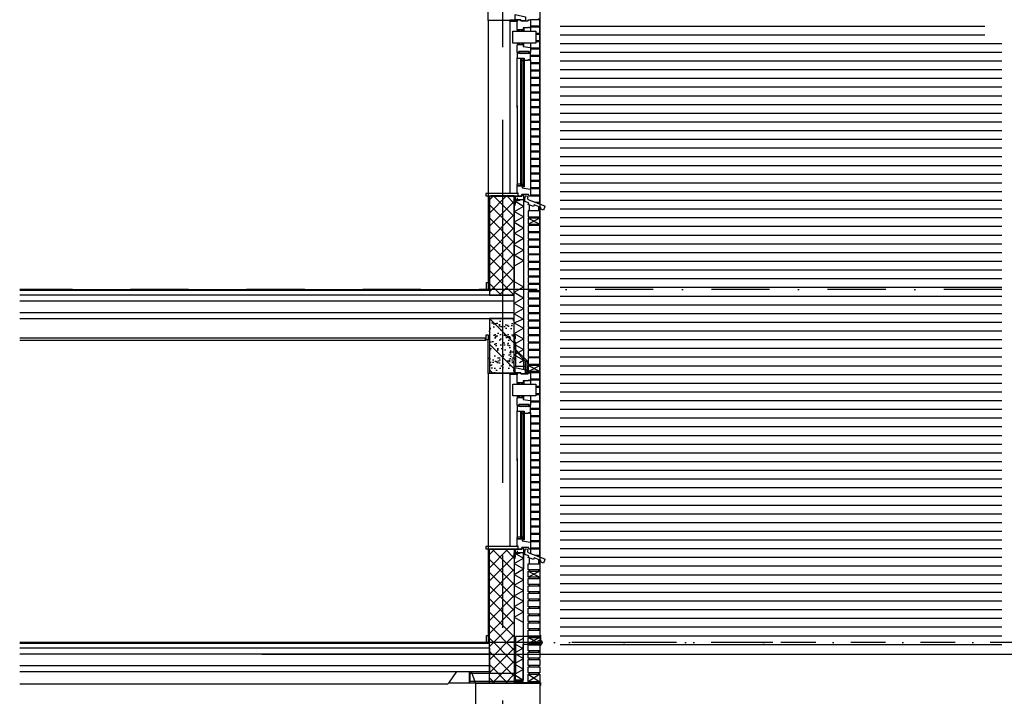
# Model space of a CAD drawing. Extents: x 0 to 140000, y 0 to 84100.
# Tile 31 of 48: x 88059 to 96534, y 4497 to 10323. Entities that reach past the tile are written whole.
import ezdxf

# ---------------------------------------------------------------- set-up
doc = ezdxf.new("R2010")
doc.units = 0
doc.header["$LTSCALE"] = 100
doc.header["$MEASUREMENT"] = 0
for name, pattern in [('B0201', [50, 31.25, -6.25, 6.25, -6.25]), ('B0701', [9.375, 6.25, -3.125]), ('B0702', [4.6875, 3.125, -1.5625]), ('DASHDOT', [1, 0.5, -0.25, 0, -0.25]), ('DASHDOTX2', [2, 1, -0.5, 0, -0.5]), ('TEGELS', [4, 2, -2])]:
    doc.linetypes.add(name, pattern=pattern)
doc.layers.get('0').update_dxf_attribs({"linetype": 'CONTINUOUS'})
for name, color, linetype in [('AA$8A---_HULPLIJNEN', 1, 'CONTINUOUS'), ('AA21K---_ISOLATIE', 1, 'CONTINUOUS'), ('AA28----_KONSTRUKTIE', 1, 'CONTINUOUS'), ('AI31----_BUITENKOZ', 7, 'CONTINUOUS'), ('AL$1A---_ARCEER', 7, 'CONTINUOUS'), ('AL$7A---_STRAMIEN', 1, 'B0201'), ('AL$8A---_HULPLIJNEN', 1, 'CONTINUOUS'), ('AL11----_GRONDWERK', 4, 'CONTINUOUS'), ('AL16----_FUNDERING', 2, 'CONTINUOUS'), ('AL21----_BUITENWAND', 2, 'CONTINUOUS'), ('AL21K---_ISOLATIE', 1, 'CONTINUOUS'), ('AL22FF1-_KALKZANDST', 2, 'CONTINUOUS'), ('AL23----_ARCEER', 3, 'CONTINUOUS'), ('AL23----_VLOEREN', 7, 'CONTINUOUS'), ('AL28----_KONSTRUKTIE', 3, 'CONTINUOUS'), ('AL28MH--_METAAL', 3, 'CONTINUOUS'), ('AL31----_BUITENKOZIJ', 7, 'CONTINUOUS'), ('AL41----_BUITENWANDA', 2, 'CONTINUOUS'), ('AL41P---_PLEISTERWRK', 7, 'CONTINUOUS'), ('AL43----_VLOERAFW', 1, 'CONTINUOUS'), ('AL45----_PLAFONDAFW', 7, 'CONTINUOUS'), ('AL48----_OVERIGEAFW', 7, 'CONTINUOUS'), ('AT$1A---_TEKST', 2, 'CONTINUOUS'), ('DICHTING', 3, 'B0702'), ('GOLFPLAAT', 42, 'CONTINUOUS'), ('LIJM', 1, 'CONTINUOUS')]:
    doc.layers.add(name, color=color, linetype=linetype)
pattern_1 = [(45, (20352.24, -866.26), (-56.56854, 56.56854), []), (135, (20352.24, -866.26), (-56.56854, -56.56854), [])]

# ---------------------------------------------------------------- blocks, each defined once
blk = doc.blocks.new('ARC890')
at = {"color": 0}
for q in [(-52, -45), (52, -45)]:
    blk.add_line((0, 45), q, dxfattribs=at)
blk = doc.blocks.new('AD28HGHC')
at = {"color": 0, "linetype": 'BYBLOCK'}
blk.add_lwpolyline([(-14, -14), (36, -14), (36, -12.5, 0.414214), (32.5, -9), (-2, -9, -0.414214), (-9, -2), (-9, 32.5, 0.414214), (-12.5, 36), (-14, 36)], format="xyb", close=True, dxfattribs=at)
blk = doc.blocks.new('AH310055')
at = {"layer": 'AL41----_BUITENWANDA'}
for p, q in [((147.7, 96.5), (12.6, 45.1)), ((156.8, 116.9), (154.9, 122.3)), ((170, 131.4), (158.1, 126.9)), ((183.5, 108.4), (176.7, 126.7)), ((183.5, 83.1), (183.5, 108.4)), ((9.7, 38.7), (22.1, 5.9)), ((22.1, 5.9), (45.5, 14.8)), ((45.5, 30.8), (101.6, 52.1)), ((45.5, 14.8), (45.5, 30.8)), ((101.6, 52.1), (106.9, 38)), ((106.9, 38), (153, 55.5)), ((147.7, 69.5), (183.5, 83.1)), ((153, 55.5), (147.7, 69.5))]:
    blk.add_line(p, q, dxfattribs=at)
for centre, radius, start, end in [((142.7, 110.9), 15.3, 289.01609, 23.18181), ((159.9, 122.3), 5, 110.73763, 179.83149), ((171.7, 126.7), 5, 359.83149, 110.73763), ((14.4, 40.4), 5, 110.73763, 200.73763)]:
    blk.add_arc(centre, radius, start, end, dxfattribs=at)
blk = doc.blocks.new('281LGPH')
at = {"layer": 'AL28MH--_METAAL'}
blk.add_lwpolyline([(100, 0), (100, 4, 0.414214), (94, 10), (22, 10, -0.414214), (10, 22), (10, 94, 0.414214), (4, 100), (0, 100), (0, 0)], format="xyb", close=True, dxfattribs=at)

msp = doc.modelspace()

# ---------------------------------------------------------------- hatches: boundary and pattern name
at = {"layer": 'AA$8A---_HULPLIJNEN'}
h = msp.add_hatch(dxfattribs=at)
h.set_pattern_fill('PREFAB2', color=256, scale=200, style=0)
h.set_pattern_definition(pattern_1)
h.paths.add_polyline_path([(92102, 7950.4), (92316, 7950.4), (92316, 8803.5), (92102, 8803.5)])
h = msp.add_hatch(dxfattribs=at)
h.set_pattern_fill('PREFAB2', color=256, scale=200, style=0)
h.set_pattern_definition(pattern_1)
h.paths.add_polyline_path([(92316, 4610.4), (92102, 4610.4), (92102, 5763.5), (92316, 5763.5), (92316, 5390.4)])
at = {"layer": 'AA28----_KONSTRUKTIE'}
h = msp.add_hatch(dxfattribs=at)
h.set_pattern_fill('PREFAB3', color=256, scale=250, style=0)
h.set_pattern_definition([(180, (93976.57, 3729.37), (-147.5, 107.5), [0, -60, 0, -80, 0, -140]), (170, (93874.07, 3844.37), (-82.722, 207.517), [0, -155, 0, -35, 0, -132.5]), (160, (93959.07, 3819.37), (-52.685, 242.653), [0, -107.5, 0, -72.5, 0, -157.5]), (150, (93861.57, 3794.37), (-5.933, 199.724), [0, -140, 0, -177.5, 0, -127.5]), (140, (93904.07, 3769.37), (-70.021, 212.14), [0, -102.5, 0, -82.5, 0, -142.5]), (130, (93799.07, 3744.37), (38.521, 156.3366), [0, -30, 0, -197.5, 0, -117.5]), (120, (93846.57, 3719.37), (37.559, 269.9455), [0, -37.5, 0, -117.5, 0, -135]), (110, (93906.57, 3694.37), (70.4424, 142.6985), [0, -70, 0, -80, 0, -182.5]), (100, (93889.07, 3669.37), (85.4692, 177.5388), [0, -90, 0, -107.5]), (90, (93781.57, 3644.37), (167.5, 115), [0, -137.5, 0, -77.5, 0, -182.5]), (80, (93991.57, 3669.37), (151.4735, 67.218), [0, -70, 0, -145, 0, -165]), (70, (93966.57, 3694.37), (156.8111, 123.8356), [0, -120, 0, -95, 0, -132.5]), (60, (93941.57, 3719.37), (222.984, 76.2195), [0, -165, 0, -52.5, 0, -190]), (50, (93916.57, 3744.37), (165.1634, -1.5208), [0, -95, 0, -35, 0, -195]), (40, (93891.57, 3769.37), (259.7095, -33.369), [0, -27.5, 0, -145, 0, -120]), (30, (93866.57, 3794.37), (200.9984, -83.1394), [0, -70, 0, -82.5, 0, -160]), (20, (93841.57, 3819.37), (247.377, -138.76), [0, -147.5, 0, -60, 0, -102.5]), (10, (93816.57, 3844.37), (121.1977, -125.8664), [0, -95, 0, -55, 0, -192.5]), (135, (94016.57, 3619.37), (110.8743, 110.8743), [])])
h.paths.add_polyline_path([(92316, 7283.8), (92102, 7283.8), (92102, 7750.4), (92316, 7750.4)])

# ---------------------------------------------------------------- linework, layer by layer
at = {"color": 1, "linetype": 'CONTINUOUS'}
for p, q in [((92396, 8715.4), (92316, 8762.8)), ((92396, 8715.4), (92316, 8669.2)), ((92396, 8625), (92316, 8672.3)), ((92396, 8625), (92316, 8578.8)), ((92396, 8528.3), (92316, 8575.7)), ((92396, 8528.3), (92316, 8482.1)), ((92396, 8437.9), (92316, 8485.2)), ((92396, 8437.9), (92316, 8391.7)), ((92396, 8338.1), (92316, 8385.4)), ((92396, 8338.1), (92316, 8291.9)), ((92396, 8247.7), (92316, 8295)), ((92396, 8247.7), (92316, 8201.5))]:
    msp.add_line(p, q, dxfattribs=at)
at = {"color": 0}
for points in [[(92400.7, 8897.8, 0.414214), (92400.2, 8897.3, 0.414214), (92400.7, 8896.8), (92401.2, 8896.8), (92401.2, 8889.8), (92390, 8889.8), (92390, 8892.8), (92391.5, 8892.8), (92391.5, 8893.8), (92374, 8893.8), (92374, 8891.8), (92385.5, 8891.8), (92385.5, 8890.3), (92386.5, 8890.3), (92386.5, 8891.8), (92388.5, 8891.8), (92388.5, 8886.3), (92386, 8886.3), (92386, 8885.3), (92390, 8885.3), (92390, 8888.3), (92401.2, 8888.3), (92402, 8885.3), (92403, 8885.3), (92403, 8910.5, 0.339454), (92402.3, 8911.5), (92401.2, 8911.8), (92401.2, 8897.8)], [(92400.7, 5857.8, 0.414214), (92400.2, 5857.3, 0.414214), (92400.7, 5856.8), (92401.2, 5856.8), (92401.2, 5849.8), (92390, 5849.8), (92390, 5852.8), (92391.5, 5852.8), (92391.5, 5853.8), (92374, 5853.8), (92374, 5851.8), (92385.5, 5851.8), (92385.5, 5850.3), (92386.5, 5850.3), (92386.5, 5851.8), (92388.5, 5851.8), (92388.5, 5846.3), (92386, 5846.3), (92386, 5845.3), (92390, 5845.3), (92390, 5848.3), (92401.2, 5848.3), (92402, 5845.3), (92403, 5845.3), (92403, 5870.5, 0.339454), (92402.3, 5871.5), (92401.2, 5871.8), (92401.2, 5857.8)]]:
    msp.add_lwpolyline(points, format="xyb", close=True, dxfattribs=at)
at = {"layer": 'AI31----_BUITENKOZ', "linetype": 'CONTINUOUS'}
for points in [[(92345, 10108.4), (92365, 10108.4), (92365, 10116.4), (92345, 10116.4)], [(92345, 7068.8), (92365, 7068.8), (92365, 7076.8), (92345, 7076.8)]]:
    msp.add_lwpolyline(points, close=True, dxfattribs=at)
for centre, radius, start, end in [((92338.5, 10116.7), 6.5, 357.79577, 62.20423), ((92352.5, 10119.4), 3.75, 126.8699, 233.1301), ((92357.6, 10119.4), 3.75, 306.8699, 53.1301), ((92338.5, 7077), 6.5, 357.79577, 62.20423), ((92352.5, 7079.8), 3.75, 126.8699, 233.1301), ((92357.6, 7079.8), 3.75, 306.8699, 53.1301)]:
    msp.add_arc(centre, radius, start, end, dxfattribs=at)
at = {"layer": 'AL$1A---_ARCEER'}
for p, q in [((92406, 7379.8), (92414, 7379.8)), ((92406, 7372.8), (92414, 7372.8)), ((92406, 7365.8), (92414, 7365.8)), ((92406, 7358.8), (92414, 7358.8)), ((92406, 7351.8), (92414, 7351.8)), ((92406, 7344.8), (92414, 7344.8))]:
    msp.add_line(p, q, dxfattribs=at)
at = {"layer": 'AL$7A---_STRAMIEN'}
msp.add_line((92216, 14460.4), (92216, 3316.2), dxfattribs=at)
at = {"layer": 'AL$7A---_STRAMIEN', "color": 1, "linetype": 'DASHDOT', "ltscale": 10}
for p, q in [((113515.3, 8000.4), (88059.4, 8000.4)), ((94541.2, 4960.4), (88059.4, 4960.4))]:
    msp.add_line(p, q, dxfattribs=at)
at = {"layer": 'AL$7A---_STRAMIEN', "color": 1, "linetype": 'DASHDOTX2', "ltscale": 3}
msp.add_line((113515.3, 4960.4), (90124.2, 4960.4), dxfattribs=at)
at = {"layer": 'AL$8A---_HULPLIJNEN'}
for p, q in [((92092, 10317.1), (92092, 10605.4)), ((92092, 8807.8), (92092, 8005.2)), ((92092, 7277.1), (92092, 7565.4)), ((92092, 5767.8), (92092, 4960.4)), ((92536, 4960.4), (88059.4, 4960.4)), ((91983.1, 4610.4), (91948.7, 4710.4)), ((92100.8, 4710.4), (92100.8, 4610.4)), ((91751.2, 4610.4), (91743.1, 4600.4)), ((92116, 4610.4), (91983.1, 4610.4)), ((92396, 4637.1), (92316, 4637.1))]:
    msp.add_line(p, q, dxfattribs=at)
at = {"layer": 'AL$8A---_HULPLIJNEN', "linetype": 'TEGELS'}
msp.add_line((91818.3, 4710.4), (91751.2, 4610.4), dxfattribs=at)
at = {"layer": 'AL$8A---_HULPLIJNEN'}
msp.add_circle((92536, 4960.4), 19.4, dxfattribs=at)
at = {"layer": 'AL11----_GRONDWERK'}
msp.add_line((90144, 4860.4), (119000, 4860.4), dxfattribs=at)
at = {"layer": 'AL16----_FUNDERING'}
msp.add_lwpolyline([(92536, 4010.4), (91986, 4010.4), (91986, 4610.4), (92316, 4610.4), (92316, 4610.4), (92536, 4610.4)], close=True, dxfattribs=at)
at = {"layer": 'AL21----_BUITENWAND'}
for p, q in [((92536, 14460.4), (92536, 4860.4)), ((92316, 8807.8), (92116, 8807.8))]:
    msp.add_line(p, q, dxfattribs=at)
at = {"layer": 'AL21----_BUITENWAND', "color": 1}
for p, q in [((92526, 10334.8), (92526, 10323.4)), ((92526, 8941.8), (92526, 8930.4)), ((92526, 8815.1), (92526, 8803.8)), ((92526, 8751.8), (92526, 8740.4)), ((92446, 8722.7), (92446, 8677.1)), ((92446, 8722.7), (92446, 8677.1)), ((92526, 8707.9), (92526, 8677.1)), ((92526, 8688.4), (92526, 8677.1)), ((92446, 8625.1), (92446, 8613.8)), ((92446, 8561.8), (92446, 8550.4)), ((92526, 8625.1), (92526, 8613.8)), ((92526, 8561.8), (92526, 8550.4)), ((92446, 8498.4), (92446, 8487.1)), ((92526, 8498.4), (92526, 8487.1)), ((92446, 8435.1), (92446, 8423.8)), ((92526, 8435.1), (92526, 8423.8)), ((92446, 8371.8), (92446, 8360.4)), ((92446, 8308.4), (92446, 8297.1)), ((92526, 8371.8), (92526, 8360.4)), ((92526, 8308.4), (92526, 8297.1)), ((92446, 8245.1), (92446, 8233.8)), ((92526, 8245.1), (92526, 8233.8)), ((92446, 8181.8), (92446, 8170.4)), ((92526, 8181.8), (92526, 8170.4)), ((92446, 8118.4), (92446, 8107.1)), ((92446, 8055.1), (92446, 8043.8)), ((92526, 8118.4), (92526, 8107.1)), ((92526, 8055.1), (92526, 8043.8)), ((92446, 7991.8), (92446, 7980.4)), ((92526, 7991.8), (92526, 7980.4)), ((92446, 7928.4), (92446, 7917.1)), ((92446, 7928.4), (92446, 7917.1)), ((92526, 7928.4), (92526, 7917.1)), ((92526, 7928.4), (92526, 7917.1)), ((92446, 7865.1), (92446, 7853.8)), ((92446, 7801.8), (92446, 7790.4)), ((92526, 7865.1), (92526, 7853.8)), ((92526, 7801.8), (92526, 7790.4)), ((92446, 7738.4), (92446, 7727.1)), ((92526, 7738.4), (92526, 7727.1)), ((92446, 7674.8), (92446, 7663.4)), ((92526, 7674.8), (92526, 7663.4)), ((92446, 7611.4), (92446, 7600.1)), ((92446, 7548.1), (92446, 7536.8)), ((92526, 7611.4), (92526, 7600.1)), ((92526, 7548.1), (92526, 7536.8)), ((92446, 7484.8), (92446, 7473.4)), ((92526, 7484.8), (92526, 7473.4)), ((92446, 7421.4), (92446, 7410.1)), ((92526, 7421.4), (92526, 7410.1)), ((92436, 7294.8), (92536, 7346.8)), ((92536, 7294.8), (92436, 7346.8)), ((92446, 7358.1), (92446, 7346.8)), ((92526, 7358.1), (92526, 7346.8)), ((92526, 7294.8), (92526, 7283.4)), ((92446, 5684.8), (92446, 5637.1)), ((92526, 5672.7), (92526, 5637.1)), ((92446, 5585.1), (92446, 5573.8)), ((92446, 5521.8), (92446, 5510.4)), ((92526, 5585.1), (92526, 5573.8)), ((92526, 5521.8), (92526, 5510.4)), ((92446, 5458.4), (92446, 5447.1)), ((92526, 5458.4), (92526, 5447.1)), ((92446, 5395.1), (92446, 5383.8)), ((92526, 5395.1), (92526, 5383.8)), ((92446, 5331.8), (92446, 5320.4)), ((92446, 5268.4), (92446, 5257.1)), ((92526, 5331.8), (92526, 5320.4)), ((92526, 5268.4), (92526, 5257.1)), ((92446, 5205.1), (92446, 5193.8)), ((92526, 5205.1), (92526, 5193.8)), ((92446, 5141.8), (92446, 5130.4)), ((92446, 5141.8), (92446, 5130.4)), ((92526, 5141.8), (92526, 5130.4)), ((92526, 5141.8), (92526, 5130.4)), ((92446, 5078.4), (92446, 5067.1)), ((92446, 5015.1), (92446, 5003.8)), ((92526, 5078.4), (92526, 5067.1)), ((92526, 5015.1), (92526, 5003.8)), ((92446, 4951.8), (92446, 4940.4)), ((92446, 4951.8), (92446, 4940.4)), ((92446, 4951.8), (92446, 4940.4)), ((92526, 4951.8), (92526, 4940.4)), ((92526, 4951.8), (92526, 4940.4)), ((92526, 4951.8), (92526, 4940.4)), ((92446, 4888.4), (92446, 4877.1)), ((92526, 4888.4), (92526, 4877.1)), ((92446, 4825.1), (92446, 4813.8)), ((92446, 4761.8), (92446, 4750.4)), ((92526, 4825.1), (92526, 4813.8)), ((92526, 4761.8), (92526, 4750.4)), ((92446, 4698.4), (92446, 4687.1)), ((92526, 4698.4), (92526, 4687.1)), ((92446, 4621.7), (92446, 4610.4)), ((92526, 4621.7), (92526, 4610.4))]:
    msp.add_line(p, q, dxfattribs=at)
at = {"layer": 'AL21----_BUITENWAND', "color": 42}
for p, q in [((92526, 10271.4), (92526, 10260.1)), ((92526, 10208.1), (92526, 10196.8)), ((92526, 10144.8), (92526, 10133.4)), ((92526, 10081.4), (92526, 10070.1)), ((92526, 10018.4), (92526, 10007.1)), ((92526, 10018.1), (92526, 10006.8)), ((92526, 9955.1), (92526, 9943.8)), ((92526, 9891.8), (92526, 9880.4)), ((92526, 9828.4), (92526, 9817.1)), ((92526, 9765.1), (92526, 9753.8)), ((92526, 9701.8), (92526, 9690.4)), ((92526, 9638.4), (92526, 9627.1)), ((92526, 9575.1), (92526, 9563.8)), ((92526, 9511.8), (92526, 9500.4)), ((92526, 9448.4), (92526, 9437.1)), ((92526, 9385.1), (92526, 9373.8)), ((92526, 9321.8), (92526, 9310.4)), ((92526, 9258.4), (92526, 9247.1)), ((92526, 9195.1), (92526, 9183.8)), ((92526, 9131.8), (92526, 9120.4)), ((92526, 9068.4), (92526, 9057.1)), ((92526, 9005.1), (92526, 8993.8)), ((92526, 8941.8), (92526, 8930.4)), ((92526, 8878.4), (92526, 8867.1)), ((92526, 8815.1), (92526, 8803.8)), ((92526, 8751.8), (92526, 8740.4)), ((92526, 7231.4), (92526, 7220.1)), ((92526, 7168.1), (92526, 7156.8)), ((92526, 7104.8), (92526, 7093.4)), ((92526, 7041.4), (92526, 7030.1)), ((92526, 6978.4), (92526, 6967.1)), ((92526, 6978.1), (92526, 6966.8)), ((92526, 6915.1), (92526, 6903.8)), ((92526, 6851.8), (92526, 6840.4)), ((92526, 6788.4), (92526, 6777.1)), ((92526, 6725.1), (92526, 6713.8)), ((92526, 6661.8), (92526, 6650.4)), ((92526, 6598.4), (92526, 6587.1)), ((92526, 6535.1), (92526, 6523.8)), ((92526, 6471.8), (92526, 6460.4)), ((92526, 6408.4), (92526, 6397.1)), ((92526, 6345.1), (92526, 6333.8)), ((92526, 6281.8), (92526, 6270.4)), ((92526, 6218.4), (92526, 6207.1)), ((92526, 6155.1), (92526, 6143.8)), ((92526, 6091.8), (92526, 6080.4)), ((92526, 5965.1), (92526, 5953.8)), ((92526, 5901.8), (92526, 5890.4)), ((92526, 5838.4), (92526, 5827.1)), ((92526, 5775.1), (92526, 5763.8)), ((92526, 5711.8), (92526, 5700.4))]:
    msp.add_line(p, q, dxfattribs=at)
at = {"layer": 'AL21----_BUITENWAND', "color": 1, "linetype": 'CONTINUOUS'}
for p, q in [((92536, 8613.8), (92436, 8561.8)), ((92436, 8613.8), (92536, 8561.8)), ((92436, 5573.8), (92536, 5521.8)), ((92536, 5573.8), (92436, 5521.8)), ((92436, 5003.8), (92536, 4951.8)), ((92536, 5003.8), (92436, 4951.8)), ((92536, 5022.1), (92542.4, 5022.1)), ((92536, 5022.1), (92536, 4932.5)), ((92542.4, 5022.1), (92542.4, 4932.5)), ((92542.4, 4932.5), (92536, 4932.5)), ((91933.9, 4707.3), (91927.6, 4707.3)), ((91927.6, 4707.3), (91927.6, 4612.7)), ((91933.9, 4707.3), (91933.9, 4612.7)), ((92436, 4687.1), (92536, 4621.7)), ((92536, 4687.1), (92436, 4621.7)), ((91933.9, 4612.7), (91927.6, 4612.7))]:
    msp.add_line(p, q, dxfattribs=at)
at = {"layer": 'AL21----_BUITENWAND', "color": 1, "linetype": 'B0701'}
for p, q in [((92536, 5011.5), (92328.3, 5011.5)), ((92328.3, 5011.5), (92328.3, 4691.8)), ((92536, 4943.5), (92390.3, 4943.5)), ((92390.3, 4943.5), (92390.3, 4623.7)), ((92328.3, 4691.8), (91927.6, 4691.8)), ((92390.3, 4623.7), (91927.6, 4623.7))]:
    msp.add_line(p, q, dxfattribs=at)
at = {"layer": 'AL21----_BUITENWAND', "color": 42}
for points in [[(92456, 10271.4), (92536, 10271.4), (92536, 10323.4), (92456, 10323.4)], [(92503.5, 10208.1), (92536, 10208.1), (92536, 10260.1), (92456, 10260.1)], [(92503.5, 10144.8), (92536, 10144.8), (92536, 10196.8), (92503.5, 10196.8)], [(92456, 10081.4), (92536, 10081.4), (92536, 10133.4), (92503.5, 10133.4)], [(92456, 10018.1), (92536, 10018.1), (92536, 10070.1), (92456, 10070.1)], [(92456, 9955.1), (92536, 9955.1), (92536, 10007.1), (92456, 10007.1)], [(92456, 9891.8), (92536, 9891.8), (92536, 9943.8), (92456, 9943.8)], [(92456, 9828.4), (92536, 9828.4), (92536, 9880.4), (92456, 9880.4)], [(92456, 9765.1), (92536, 9765.1), (92536, 9817.1), (92456, 9817.1)], [(92456, 9701.8), (92536, 9701.8), (92536, 9753.8), (92456, 9753.8)], [(92456, 9638.4), (92536, 9638.4), (92536, 9690.4), (92456, 9690.4)], [(92456, 9575.1), (92536, 9575.1), (92536, 9627.1), (92456, 9627.1)], [(92456, 9511.8), (92536, 9511.8), (92536, 9563.8), (92456, 9563.8)], [(92456, 9448.4), (92536, 9448.4), (92536, 9500.4), (92456, 9500.4)], [(92456, 9385.1), (92536, 9385.1), (92536, 9437.1), (92456, 9437.1)], [(92456, 9321.8), (92536, 9321.8), (92536, 9373.8), (92456, 9373.8)], [(92456, 9258.4), (92536, 9258.4), (92536, 9310.4), (92456, 9310.4)], [(92456, 9195.1), (92536, 9195.1), (92536, 9247.1), (92456, 9247.1)], [(92456, 9131.8), (92536, 9131.8), (92536, 9183.8), (92456, 9183.8)], [(92456, 9068.4), (92536, 9068.4), (92536, 9120.4), (92456, 9120.4)], [(92456, 9005.1), (92536, 9005.1), (92536, 9057.1), (92456, 9057.1)], [(92456, 8941.8), (92536, 8941.8), (92536, 8993.8), (92456, 8993.8)], [(92456, 8878.4), (92536, 8878.4), (92536, 8930.4), (92456, 8930.4)], [(92456, 8815.1), (92536, 8815.1), (92536, 8867.1), (92456, 8867.1)], [(92496.7, 8751.8), (92536, 8751.8), (92536, 8803.8), (92456, 8803.8)], [(92456, 7231.4), (92536, 7231.4), (92536, 7283.4), (92456, 7283.4)], [(92503.5, 7168.1), (92536, 7168.1), (92536, 7220.1), (92456, 7220.1)], [(92503.5, 7104.8), (92536, 7104.8), (92536, 7156.8), (92503.5, 7156.8)], [(92456, 7041.4), (92536, 7041.4), (92536, 7093.4), (92503.5, 7093.4)], [(92456, 6978.1), (92536, 6978.1), (92536, 7030.1), (92456, 7030.1)], [(92456, 6915.1), (92536, 6915.1), (92536, 6967.1), (92456, 6967.1)], [(92456, 6851.8), (92536, 6851.8), (92536, 6903.8), (92456, 6903.8)], [(92456, 6788.4), (92536, 6788.4), (92536, 6840.4), (92456, 6840.4)], [(92456, 6725.1), (92536, 6725.1), (92536, 6777.1), (92456, 6777.1)], [(92456, 6661.8), (92536, 6661.8), (92536, 6713.8), (92456, 6713.8)], [(92456, 6598.4), (92536, 6598.4), (92536, 6650.4), (92456, 6650.4)], [(92456, 6535.1), (92536, 6535.1), (92536, 6587.1), (92456, 6587.1)], [(92456, 6471.8), (92536, 6471.8), (92536, 6523.8), (92456, 6523.8)], [(92456, 6408.4), (92536, 6408.4), (92536, 6460.4), (92456, 6460.4)], [(92456, 6345.1), (92536, 6345.1), (92536, 6397.1), (92456, 6397.1)], [(92456, 6281.8), (92536, 6281.8), (92536, 6333.8), (92456, 6333.8)], [(92456, 6218.4), (92536, 6218.4), (92536, 6270.4), (92456, 6270.4)], [(92456, 6155.1), (92536, 6155.1), (92536, 6207.1), (92456, 6207.1)], [(92456, 6091.8), (92536, 6091.8), (92536, 6143.8), (92456, 6143.8)], [(92456, 6028.4), (92536, 6028.4), (92536, 6080.4), (92456, 6080.4)], [(92456, 5965.1), (92536, 5965.1), (92536, 6017.1), (92456, 6017.1)], [(92456, 5901.8), (92536, 5901.8), (92536, 5953.8), (92456, 5953.8)], [(92456, 5838.4), (92536, 5838.4), (92536, 5890.4), (92456, 5890.4)], [(92456, 5775.1), (92536, 5775.1), (92536, 5827.1), (92456, 5827.1)], [(92496.7, 5711.8), (92536, 5711.8), (92536, 5763.8), (92456, 5763.8), (92456, 5727.2)]]:
    msp.add_lwpolyline(points, dxfattribs=at)
at = {"layer": 'AL21----_BUITENWAND'}
for points in [[(92436, 8625.1), (92536, 8625.1), (92536, 8677.1), (92436, 8677.1)], [(92436, 8561.8), (92536, 8561.8), (92536, 8613.8), (92436, 8613.8)], [(92436, 8498.4), (92536, 8498.4), (92536, 8550.4), (92436, 8550.4)], [(92436, 8435.1), (92536, 8435.1), (92536, 8487.1), (92436, 8487.1)], [(92436, 8371.8), (92536, 8371.8), (92536, 8423.8), (92436, 8423.8)], [(92436, 8308.4), (92536, 8308.4), (92536, 8360.4), (92436, 8360.4)], [(92436, 8245.1), (92536, 8245.1), (92536, 8297.1), (92436, 8297.1)], [(92436, 8181.8), (92536, 8181.8), (92536, 8233.8), (92436, 8233.8)], [(92436, 8118.4), (92536, 8118.4), (92536, 8170.4), (92436, 8170.4)], [(92092, 8000.4), (92077, 8000.4), (92077, 8060.4), (92092, 8060.4)], [(92436, 8055.1), (92536, 8055.1), (92536, 8107.1), (92436, 8107.1)], [(92436, 7991.8), (92536, 7991.8), (92536, 8043.8), (92436, 8043.8)], [(92436, 7928.4), (92536, 7928.4), (92536, 7980.4), (92436, 7980.4)], [(92436, 7865.1), (92536, 7865.1), (92536, 7917.1), (92436, 7917.1)], [(92436, 7865.1), (92536, 7865.1), (92536, 7917.1), (92436, 7917.1)], [(92436, 7801.8), (92536, 7801.8), (92536, 7853.8), (92436, 7853.8)], [(92436, 7738.4), (92536, 7738.4), (92536, 7790.4), (92436, 7790.4)], [(92436, 7675.1), (92536, 7675.1), (92536, 7727.1), (92436, 7727.1)], [(92436, 7611.4), (92536, 7611.4), (92536, 7663.4), (92436, 7663.4)], [(92436, 7548.1), (92536, 7548.1), (92536, 7600.1), (92436, 7600.1)], [(92436, 7484.8), (92536, 7484.8), (92536, 7536.8), (92436, 7536.8)], [(92436, 7421.4), (92536, 7421.4), (92536, 7473.4), (92436, 7473.4)], [(92436, 7358.1), (92536, 7358.1), (92536, 7410.1), (92436, 7410.1)], [(92436, 7294.8), (92536, 7294.8), (92536, 7346.8), (92436, 7346.8)], [(92536, 5585.1), (92436, 5585.1), (92436, 5637.1), (92536, 5637.1)], [(92536, 5521.8), (92436, 5521.8), (92436, 5573.8), (92536, 5573.8)], [(92536, 5458.4), (92436, 5458.4), (92436, 5510.4), (92536, 5510.4)], [(92536, 5395.1), (92436, 5395.1), (92436, 5447.1), (92536, 5447.1)], [(92536, 5331.8), (92436, 5331.8), (92436, 5383.8), (92536, 5383.8)], [(92536, 5268.4), (92436, 5268.4), (92436, 5320.4), (92536, 5320.4)], [(92536, 5205.1), (92436, 5205.1), (92436, 5257.1), (92536, 5257.1)], [(92536, 5141.8), (92436, 5141.8), (92436, 5193.8), (92536, 5193.8)], [(92536, 5078.4), (92436, 5078.4), (92436, 5130.4), (92536, 5130.4)], [(92092, 4960.4), (92077, 4960.4), (92077, 5020.4), (92092, 5020.4)], [(92536, 5015.1), (92436, 5015.1), (92436, 5067.1), (92536, 5067.1)], [(92536, 4951.8), (92436, 4951.8), (92436, 5003.8), (92536, 5003.8)], [(92536, 4888.4), (92436, 4888.4), (92436, 4940.4), (92536, 4940.4)], [(92536, 4825.1), (92436, 4825.1), (92436, 4877.1), (92536, 4877.1)], [(92536, 4761.8), (92436, 4761.8), (92436, 4813.8), (92536, 4813.8)], [(92536, 4698.4), (92436, 4698.4), (92436, 4750.4), (92536, 4750.4)], [(92536, 4621.7), (92436, 4621.7), (92436, 4687.1), (92536, 4687.1)]]:
    msp.add_lwpolyline(points, close=True, dxfattribs=at)
at = {"layer": 'AL21K---_ISOLATIE'}
for p, q in [((92379, 9972.8), (92393, 9972.8)), ((92379, 8910.3), (92393, 8910.3)), ((92316, 8068.1), (92396, 8021.9)), ((92316, 7712.6), (92396, 7747.9)), ((92316, 7712.6), (92396, 7666.4)), ((92361.8, 7370.2), (92396, 7390)), ((92379, 6933.2), (92393, 6933.2)), ((92379, 5870.3), (92393, 5870.3)), ((92316, 5731.8), (92396, 5685.6))]:
    msp.add_line(p, q, dxfattribs=at)
at = {"layer": 'AL21K---_ISOLATIE', "color": 1, "linetype": 'CONTINUOUS'}
for p, q in [((92403, 9974.4), (92403, 8910.3)), ((92403, 6934.8), (92403, 5870.3))]:
    msp.add_line(p, q, dxfattribs=at)
at = {"layer": 'AL21K---_ISOLATIE', "color": 1}
msp.add_line((92396, 4637.1), (92396, 5731.8), dxfattribs=at)
msp.add_lwpolyline([(92396, 8741.8), (92396, 7311.9)], dxfattribs=at)
at = {"layer": 'AL21K---_ISOLATIE', "color": 7}
msp.add_lwpolyline([(92396, 7401.4), (92396, 7340.9)], dxfattribs=at)
at = {"layer": 'AL22FF1-_KALKZANDST'}
for points in [[(92102, 7950.4), (92316, 7950.4), (92316, 8803.5), (92102, 8803.5)], [(92316, 4610.4), (92102, 4610.4), (92102, 5763.5), (92316, 5763.5), (92316, 5390.4), (92316, 5390.4), (92316, 4610.4)]]:
    msp.add_lwpolyline(points, close=True, dxfattribs=at)
at = {"layer": 'AL23----_ARCEER', "color": 1}
for p, q in [((92316, 7900.4), (88059.4, 7900.4)), ((92316, 7800.4), (88059.4, 7800.4)), ((92102, 4860.4), (88059.4, 4860.4)), ((92102, 4760.4), (88059.4, 4760.4))]:
    msp.add_line(p, q, dxfattribs=at)
at = {"layer": 'AL23----_VLOEREN'}
for p, q in [((88059.4, 7995.4), (92102, 7995.4)), ((92102, 4910.4), (88059.4, 4910.4)), ((92102, 4910.4), (92102, 4710.4)), ((88059.4, 4710.4), (92102, 4710.4))]:
    msp.add_line(p, q, dxfattribs=at)
msp.add_lwpolyline([(88059.4, 7750.4), (92316, 7750.4), (92316, 7950.4), (88059.4, 7950.4)], dxfattribs=at)
at = {"layer": 'AL28----_KONSTRUKTIE'}
for p, q in [((92102, 8015.4), (92102, 8803.5)), ((92116, 8803.5), (92316, 8803.5)), ((92316, 8803.5), (92316, 8015.4)), ((92316, 7995.4), (92316, 7995.4)), ((92316, 7995.4), (92316, 7995.4)), ((92326, 7546.4), (92316, 7546.4)), ((92326, 7546.4), (92326, 7340.9))]:
    msp.add_line(p, q, dxfattribs=at)
at = {"layer": 'AL28----_KONSTRUKTIE', "color": 2}
for p, q in [((92414, 7383.4), (92326, 7471.4)), ((92316, 7340.9), (92414, 7340.9))]:
    msp.add_line(p, q, dxfattribs=at)
at = {"layer": 'AL28----_KONSTRUKTIE', "color": 1}
for points in [[(92092, 10317.1), (92092, 10317.1), (92092, 10317.1), (92092, 10317.1), (92092, 8801.5)], [(92092, 7277.1), (92092, 7277.1), (92092, 7277.1), (92092, 7277.1), (92092, 5761.5)]]:
    msp.add_lwpolyline(points, dxfattribs=at)
at = {"layer": 'AL28----_KONSTRUKTIE'}
msp.add_lwpolyline([(92102, 7283.4), (92316, 7283.4), (92316, 7750.4), (92102, 7750.4)], close=True, dxfattribs=at)
at = {"layer": 'AL31----_BUITENKOZIJ', "color": 1, "linetype": 'CONTINUOUS'}
for p, q in [((92278.3, 10311.2), (92278.3, 9646.7)), ((92278.3, 10301.2), (92278.3, 9583.7)), ((92456, 10255.4), (92456, 10225.4)), ((92456, 10122.4), (92456, 10079.4)), ((92278.3, 10057.8), (92278.3, 9646.9)), ((92342, 9563.3), (92342, 9994.4)), ((92370, 9991.4), (92370, 8908.8)), ((92398, 9985.4), (92375, 9985.4)), ((92456, 9977.4), (92456, 8867.3)), ((92278.3, 9583.7), (92278.3, 8827.8)), ((92342, 9585), (92342, 8905.8)), ((92398, 8897.7), (92375, 8897.7)), ((92278.3, 7271.2), (92278.3, 6606.7)), ((92278.3, 7261.2), (92278.3, 6543.7)), ((92456, 7215.8), (92456, 7185.8)), ((92456, 7082.8), (92456, 7039.7)), ((92278.3, 7017.8), (92278.3, 6606.9)), ((92342, 6523.3), (92342, 6954.8)), ((92370, 6951.8), (92370, 5868.8)), ((92398, 6945.7), (92375, 6945.7)), ((92456, 6937.8), (92456, 5819.5)), ((92278.3, 6543.7), (92278.3, 5787.8)), ((92342, 6545), (92342, 5865.8)), ((92398, 5857.7), (92375, 5857.7))]:
    msp.add_line(p, q, dxfattribs=at)
at = {"layer": 'AL31----_BUITENKOZIJ', "linetype": 'CONTINUOUS'}
for p, q in [((92345, 10108.4), (92342, 10105.4)), ((92345, 10108.4), (92394, 10108.4)), ((92394, 10108.4), (92394, 10092.4)), ((92345, 8891.8), (92342, 8888.8)), ((92342, 8829), (92342, 8888.8)), ((92349, 8829), (92342, 8829)), ((92345, 8891.8), (92385.5, 8891.8)), ((92349, 8803.8), (92349, 8829)), ((92438, 8817.8), (92383, 8817.8)), ((92383, 8817.8), (92383, 8803.8)), ((92385.5, 8891.8), (92385.5, 8875.8)), ((92385.5, 8875.8), (92453.1, 8863)), ((92446, 8803.8), (92438, 8817.8)), ((92453.1, 8863), (92456, 8859.5)), ((92456, 8859.5), (92456, 8806.8)), ((92383, 8803.8), (92349, 8803.8)), ((92453, 8803.8), (92446, 8803.8)), ((92456, 8806.8), (92453, 8803.8)), ((92345, 7068.8), (92342, 7065.8)), ((92345, 7068.8), (92394, 7068.8)), ((92394, 7068.8), (92394, 7052.8))]:
    msp.add_line(p, q, dxfattribs=at)
at = {"layer": 'AL31----_BUITENKOZIJ', "color": 1}
for p, q in [((92375, 8897.7), (92375, 9985.4)), ((92379, 8897.7), (92379, 9985.4)), ((92393, 8897.7), (92393, 9985.4)), ((92398, 8897.7), (92398, 9985.4)), ((92375, 5857.7), (92375, 6945.7)), ((92379, 5857.7), (92379, 6945.7)), ((92393, 5857.7), (92393, 6945.7)), ((92398, 5857.7), (92398, 6945.7))]:
    msp.add_line(p, q, dxfattribs=at)
at = {"layer": 'AL31----_BUITENKOZIJ'}
for p, q in [((92328, 8743.7), (92298.9, 8743.7)), ((92323.4, 8748.7), (92323.4, 8737.5)), ((92326, 8771.8), (92326, 8803.8)), ((92350.3, 8764.3), (92339.1, 8764.3)), ((92345.3, 8760.7), (92345.3, 8789.8)), ((92326, 5731.8), (92326, 5763.8)), ((92328, 5703.7), (92298.9, 5703.7)), ((92323.4, 5708.7), (92323.4, 5697.5)), ((92350.3, 5724.3), (92339.1, 5724.3)), ((92345.3, 5720.7), (92345.3, 5749.8))]:
    msp.add_line(p, q, dxfattribs=at)
for points in [[(92323.4, 10368.9), (92414, 10347.7), (92414, 10314.4), (92372, 10314.4), (92372, 10323.4), (92323.4, 10323.4)], [(92435, 10323.4), (92453, 10323.4), (92456, 10320.4), (92456, 10255.4), (92453, 10252.4), (92448, 10252.4), (92446.7, 10257.4), (92438, 10257.4), (92438, 10252.4), (92394, 10252.4), (92394, 10235.4), (92345, 10235.4), (92342, 10238.4), (92342, 10320.4), (92345, 10323.4), (92372, 10323.4), (92372, 10314.4), (92435, 10314.4)], [(92357, 10041.4), (92345, 10041.4), (92342, 10044.4), (92342, 10105.4), (92345, 10108.4), (92394, 10108.4), (92394, 10092.4), (92453.1, 10082.9), (92456, 10079.4), (92456, 10044.4), (92453, 10041.4), (92441, 10041.4), (92441, 10050.4), (92357, 10050.4)], [(92357, 10041.4), (92345, 10041.4), (92342, 10038.4), (92342, 9994.4), (92345, 9991.4), (92403, 9991.4), (92403, 9974.4), (92438, 9974.4), (92438, 9979.4), (92446.7, 9979.4), (92448, 9974.4), (92453, 9974.4), (92456, 9977.4), (92456, 10038.4), (92453, 10041.4), (92441, 10041.4), (92441, 10032.4), (92357, 10032.4)], [(92441, 10050.4), (92441, 10032.4), (92357, 10032.4), (92357, 10050.4), (92441, 10050.4)], [(92323.4, 7328.9), (92414, 7307.7), (92414, 7274.4), (92372, 7274.4), (92372, 7283.4), (92323.4, 7283.4)], [(92435, 7283.4), (92453, 7283.4), (92456, 7280.4), (92456, 7215.8), (92453, 7212.8), (92448, 7212.8), (92446.7, 7217.8), (92438, 7217.8), (92438, 7212.8), (92394, 7212.8), (92394, 7195.8), (92345, 7195.8), (92342, 7198.8), (92342, 7280.4), (92345, 7283.4), (92372, 7283.4), (92372, 7274.4), (92435, 7274.4)], [(92357, 7001.8), (92345, 7001.8), (92342, 7004.8), (92342, 7065.8), (92345, 7068.8), (92394, 7068.8), (92394, 7052.8), (92453.1, 7043.2), (92456, 7039.7), (92456, 7004.8), (92453, 7001.8), (92441, 7001.8), (92441, 7010.8), (92357, 7010.8)], [(92357, 7001.8), (92345, 7001.8), (92342, 6998.8), (92342, 6954.8), (92345, 6951.8), (92403, 6951.8), (92403, 6934.8), (92438, 6934.8), (92438, 6939.8), (92446.7, 6939.8), (92448, 6934.8), (92453, 6934.8), (92456, 6937.8), (92456, 6998.8), (92453, 7001.8), (92441, 7001.8), (92441, 6992.8), (92357, 6992.8)], [(92441, 7010.8), (92441, 6992.8), (92357, 6992.8), (92357, 7010.8), (92441, 7010.8)], [(92342, 5848.8), (92345, 5851.8), (92385.5, 5851.8), (92385.5, 5835.8), (92453.1, 5823), (92456, 5819.5), (92456, 5766.8), (92453, 5763.8), (92446, 5763.8), (92438, 5777.8), (92383, 5777.8), (92383, 5763.8), (92349, 5763.8), (92349, 5789), (92342, 5789), (92342, 5848.8)]]:
    msp.add_lwpolyline(points, close=True, dxfattribs=at)
at = {"layer": 'AL31----_BUITENKOZIJ', "linetype": 'CONTINUOUS'}
for points in [[(92342, 10323.4), (92342, 10308.2), (92281.3, 10308.2), (92278.3, 10311.2), (92278.3, 10323.4), (92310, 10323.4), (92310, 10323.4)], [(92303.5, 10225.4), (92503.5, 10225.4), (92503.5, 10122.4), (92303.5, 10122.4)], [(92393.5, 10228.4), (92393.5, 10227.4), (92394.5, 10227.4), (92394.5, 10226.4), (92392.5, 10226.4), (92392.5, 10228.4), (92381.5, 10228.4), (92381.5, 10226.4), (92379.5, 10226.4), (92379.5, 10227.4), (92380.5, 10227.4), (92380.5, 10228.4), (92379.5, 10228.4), (92379.5, 10230.4), (92397, 10230.4), (92397, 10250.4), (92399, 10250.4), (92399, 10226.4), (92397, 10226.4), (92397, 10228.4)], [(92397, 10248.9), (92394, 10248.9), (92394, 10238.9), (92397, 10238.9)], [(92393.5, 10119.4), (92393.5, 10120.4), (92394.5, 10120.4), (92394.5, 10121.4), (92392.5, 10121.4), (92392.5, 10119.4), (92381.5, 10119.4), (92381.5, 10121.4), (92379.5, 10121.4), (92379.5, 10120.4), (92380.5, 10120.4), (92380.5, 10119.4), (92379.5, 10119.4), (92379.5, 10117.4), (92397, 10117.4), (92397, 10097.4), (92399, 10097.4), (92399, 10121.4), (92397, 10121.4), (92397, 10119.4)], [(92397, 10107.4), (92394, 10107.4), (92394, 10097.4), (92397, 10097.4)], [(92370, 8891.8), (92345, 8891.8), (92342, 8894.8), (92342, 8905.8), (92345, 8908.8), (92370, 8908.8)], [(92342, 7283.4), (92342, 7268.2), (92281.3, 7268.2), (92278.3, 7271.2), (92278.3, 7283.4), (92310, 7283.4), (92310, 7283.4)], [(92393.5, 7188.8), (92393.5, 7187.8), (92394.5, 7187.8), (92394.5, 7186.8), (92392.5, 7186.8), (92392.5, 7188.8), (92381.5, 7188.8), (92381.5, 7186.8), (92379.5, 7186.8), (92379.5, 7187.8), (92380.5, 7187.8), (92380.5, 7188.8), (92379.5, 7188.8), (92379.5, 7190.8), (92397, 7190.8), (92397, 7210.8), (92399, 7210.8), (92399, 7186.8), (92397, 7186.8), (92397, 7188.8)], [(92397, 7209.3), (92394, 7209.3), (92394, 7199.3), (92397, 7199.3)], [(92303.5, 7185.8), (92503.5, 7185.8), (92503.5, 7082.8), (92303.5, 7082.8)], [(92393.5, 7079.8), (92393.5, 7080.8), (92394.5, 7080.8), (92394.5, 7081.8), (92392.5, 7081.8), (92392.5, 7079.8), (92381.5, 7079.8), (92381.5, 7081.8), (92379.5, 7081.8), (92379.5, 7080.8), (92380.5, 7080.8), (92380.5, 7079.8), (92379.5, 7079.8), (92379.5, 7077.8), (92397, 7077.8), (92397, 7057.8), (92399, 7057.8), (92399, 7081.8), (92397, 7081.8), (92397, 7079.8)], [(92397, 7067.8), (92394, 7067.8), (92394, 7057.8), (92397, 7057.8)], [(92370, 5851.8), (92345, 5851.8), (92342, 5854.8), (92342, 5865.8), (92345, 5868.8), (92370, 5868.8)]]:
    msp.add_lwpolyline(points, close=True, dxfattribs=at)
for points in [[(92347.5, 10225.4), (92347.5, 10227.4), (92348.5, 10227.4), (92348.5, 10228.4), (92346.5, 10228.4), (92346.5, 10225.4)], [(92362.5, 10225.4), (92362.5, 10227.4), (92361.5, 10227.4), (92361.5, 10228.4), (92363.5, 10228.4), (92363.5, 10225.4)], [(92379.5, 10225.4), (92379.5, 10227.4), (92380.5, 10227.4), (92380.5, 10228.4), (92378.5, 10228.4), (92378.5, 10225.4)], [(92394.5, 10225.4), (92394.5, 10227.4), (92393.5, 10227.4), (92393.5, 10228.4), (92395.5, 10228.4), (92395.5, 10225.4)], [(92347.5, 10122.4), (92347.5, 10120.4), (92348.5, 10120.4), (92348.5, 10119.4), (92346.5, 10119.4), (92346.5, 10122.4)], [(92362.5, 10122.4), (92362.5, 10120.4), (92361.5, 10120.4), (92361.5, 10119.4), (92363.5, 10119.4), (92363.5, 10122.4)], [(92379.5, 10122.4), (92379.5, 10120.4), (92380.5, 10120.4), (92380.5, 10119.4), (92378.5, 10119.4), (92378.5, 10122.4)], [(92394.5, 10122.4), (92394.5, 10120.4), (92393.5, 10120.4), (92393.5, 10119.4), (92395.5, 10119.4), (92395.5, 10122.4)], [(92072, 8807.8), (92337, 8807.8), (92337, 8807.8), (92349, 8807.8), (92349, 8827.8), (92089, 8827.8), (92072, 8827.8), (92072, 8807.8)], [(92384.8, 8817.8), (92396, 8817.8), (92396, 8771.8), (92326, 8771.8)], [(92326, 8803.8), (92383, 8803.8), (92383, 8816.8)], [(92347.5, 7185.8), (92347.5, 7187.8), (92348.5, 7187.8), (92348.5, 7188.8), (92346.5, 7188.8), (92346.5, 7185.8)], [(92362.5, 7185.8), (92362.5, 7187.8), (92361.5, 7187.8), (92361.5, 7188.8), (92363.5, 7188.8), (92363.5, 7185.8)], [(92379.5, 7185.8), (92379.5, 7187.8), (92380.5, 7187.8), (92380.5, 7188.8), (92378.5, 7188.8), (92378.5, 7185.8)], [(92394.5, 7185.8), (92394.5, 7187.8), (92393.5, 7187.8), (92393.5, 7188.8), (92395.5, 7188.8), (92395.5, 7185.8)], [(92347.5, 7082.8), (92347.5, 7080.8), (92348.5, 7080.8), (92348.5, 7079.8), (92346.5, 7079.8), (92346.5, 7082.8)], [(92362.5, 7082.8), (92362.5, 7080.8), (92361.5, 7080.8), (92361.5, 7079.8), (92363.5, 7079.8), (92363.5, 7082.8)], [(92379.5, 7082.8), (92379.5, 7080.8), (92380.5, 7080.8), (92380.5, 7079.8), (92378.5, 7079.8), (92378.5, 7082.8)], [(92394.5, 7082.8), (92394.5, 7080.8), (92393.5, 7080.8), (92393.5, 7079.8), (92395.5, 7079.8), (92395.5, 7082.8)], [(92072, 5767.8), (92337, 5767.8), (92337, 5767.8), (92349, 5767.8), (92349, 5787.8), (92089, 5787.8), (92072, 5787.8), (92072, 5767.8)], [(92384.8, 5777.8), (92396, 5777.8), (92396, 5731.8), (92326, 5731.8)], [(92326, 5763.8), (92383, 5763.8), (92383, 5776.8)]]:
    msp.add_lwpolyline(points, dxfattribs=at)
for centre, radius, start, end in [((92331.5, 10236.2), 12, 296.47264, 3.52736), ((92354.1, 10230.4), 5.67, 118.07249, 241.92751), ((92355.9, 10230.4), 5.67, 298.07249, 61.92751), ((92331.5, 7196.5), 12, 296.47264, 3.52736), ((92354.1, 7190.8), 5.67, 118.07249, 241.92751), ((92355.9, 7190.8), 5.67, 298.07249, 61.92751)]:
    msp.add_arc(centre, radius, start, end, dxfattribs=at)
at = {"layer": 'AL41P---_PLEISTERWRK', "color": 1}
for p, q in [((92278.3, 10317.1), (92092, 10317.1)), ((92278.3, 7277.1), (92092, 7277.1))]:
    msp.add_line(p, q, dxfattribs=at)
at = {"layer": 'AL43----_VLOERAFW', "color": 1, "linetype": 'CONTINUOUS'}
for p, q in [((88059.4, 8000.4), (92102, 8000.4)), ((88059.4, 4960.4), (92102, 4960.4)), ((91743.1, 4600.4), (88059.4, 4600.4)), ((91986, 4610.4), (91751.2, 4610.4))]:
    msp.add_line(p, q, dxfattribs=at)
at = {"layer": 'AL43----_VLOERAFW', "color": 7, "linetype": 'CONTINUOUS'}
msp.add_line((88059.4, 4955.4), (92102, 4955.4), dxfattribs=at)
at = {"layer": 'AL45----_PLAFONDAFW'}
for p, q in [((92067.4, 7580.4), (88059.4, 7580.4)), ((92067.4, 7560.4), (88059.4, 7560.4)), ((92067.4, 7560.4), (92067.4, 7580.4))]:
    msp.add_line(p, q, dxfattribs=at)
at = {"layer": 'AL45----_PLAFONDAFW', "const_width": 2}
msp.add_lwpolyline([(92070.7, 7599.5), (92070.7, 7557.9), (92050.7, 7557.9)], dxfattribs=at)
at = {"layer": 'AL45----_PLAFONDAFW'}
msp.add_lwpolyline([(92092, 7565.4), (92074, 7565.4), (92074, 7610.4), (92092, 7610.4)], close=True, dxfattribs=at)
at = {"layer": 'AL48----_OVERIGEAFW'}
for p, q in [((92325.3, 7607.1), (92292.7, 7607.1)), ((92319.1, 7615.1), (92319.1, 7598)), ((92319.1, 7598), (92324.5, 7598)), ((92322.8, 7610.8), (92322.8, 7603.4)), ((92324.5, 7598), (92324.5, 7575.4))]:
    msp.add_line(p, q, dxfattribs=at)
at = {"layer": 'AT$1A---_TEKST', "color": 2, "linetype": 'CONTINUOUS', "const_width": 5}
for points in [[(92323.4, 8788, -1), (92318.4, 8788, -1)], [(92323.4, 5748, -1), (92318.4, 5748, -1)]]:
    msp.add_lwpolyline(points, format="xyb", close=True, dxfattribs=at)
at = {"layer": 'DICHTING', "color": 4, "linetype": 'B0701'}
for p, q in [((92275, 4967), (92323.3, 4967)), ((92323.3, 4967), (92323.3, 4615.9)), ((92323.3, 4615.9), (92543.5, 4615.9)), ((92543.5, 4615.9), (92543.5, 4589.9))]:
    msp.add_line(p, q, dxfattribs=at)
for points in [[(92399.7, 8634.9), (92399.7, 8814.5)], [(92516, 7284.7), (92516, 7294), (92440, 7294), (92427, 7294), (92427, 7384.5), (92321.4, 7490), (92321.4, 7585.3), (92321.4, 7585.3), (92321.4, 7591.4), (92321.4, 7591.4)], [(92399.7, 5594.9), (92399.7, 5774.5)]]:
    msp.add_lwpolyline(points, dxfattribs=at)
at = {"layer": 'GOLFPLAAT', "color": 1}
for p, q in [((96367.9, 10266), (92710.7, 10266)), ((96367.9, 10191), (92710.7, 10191)), ((96512.9, 10116), (92710.7, 10116)), ((96512.9, 10041), (92710.7, 10041)), ((96512.9, 9966), (92710.7, 9966)), ((96512.9, 9891), (92710.7, 9891)), ((96512.9, 9816), (92710.7, 9816)), ((96512.9, 9741), (92710.7, 9741)), ((96512.9, 9666), (92710.7, 9666)), ((96367.9, 9591), (92710.7, 9591)), ((96512.9, 9591), (92710.7, 9591)), ((96512.9, 9516), (92710.7, 9516)), ((96512.9, 9441), (92710.7, 9441)), ((96512.9, 9366), (92710.7, 9366)), ((96512.9, 9291), (92710.7, 9291)), ((96512.9, 9216), (92710.7, 9216)), ((96512.9, 9141), (92710.7, 9141)), ((96512.9, 9066), (92710.7, 9066)), ((96512.9, 8991), (92710.7, 8991)), ((96512.9, 8916), (92710.7, 8916)), ((96512.9, 8841), (92710.7, 8841)), ((96512.9, 8766), (92710.7, 8766)), ((96512.9, 8691), (92710.7, 8691)), ((96512.9, 8616), (92710.7, 8616)), ((96512.9, 8541), (92710.7, 8541)), ((96512.9, 8466), (92710.7, 8466)), ((96512.9, 8391), (92710.7, 8391)), ((96512.9, 8316), (92710.7, 8316)), ((96512.9, 8241), (92710.7, 8241)), ((96512.9, 8166), (92710.7, 8166)), ((96512.9, 8091), (92710.7, 8091)), ((96512.9, 8016), (92710.7, 8016)), ((96512.9, 7941), (92710.7, 7941)), ((96512.9, 7866), (92710.7, 7866)), ((96512.9, 7791), (92710.7, 7791)), ((96512.9, 7716), (92710.7, 7716)), ((96367.9, 7641), (92710.7, 7641)), ((96512.9, 7641), (92710.7, 7641)), ((96512.9, 7566), (92710.7, 7566)), ((96512.9, 7491), (92710.7, 7491)), ((96512.9, 7416), (92710.7, 7416)), ((96512.9, 7341), (92710.7, 7341)), ((96512.9, 7266), (92710.7, 7266)), ((96512.9, 7191), (92710.7, 7191)), ((96512.9, 7116), (92710.7, 7116)), ((96512.9, 7041), (92710.7, 7041)), ((96512.9, 6966), (92710.7, 6966)), ((96512.9, 6891), (92710.7, 6891)), ((96512.9, 6816), (92710.7, 6816)), ((96512.9, 6741), (92710.7, 6741)), ((96512.9, 6666), (92710.7, 6666)), ((96512.9, 6591), (92710.7, 6591)), ((96512.9, 6516), (92710.7, 6516)), ((96512.9, 6441), (92710.7, 6441)), ((96367.9, 6366), (92710.7, 6366)), ((96512.9, 6366), (92710.7, 6366)), ((96512.9, 6291), (92710.7, 6291)), ((96512.9, 6216), (92710.7, 6216)), ((96512.9, 6141), (92710.7, 6141)), ((96512.9, 6066), (92710.7, 6066)), ((96512.9, 5991), (92710.7, 5991)), ((96512.9, 5916), (92710.7, 5916)), ((96512.9, 5841), (92710.7, 5841)), ((96512.9, 5766), (92710.7, 5766)), ((96512.9, 5691), (92710.7, 5691)), ((96512.9, 5616), (92710.7, 5616)), ((96512.9, 5541), (92710.7, 5541)), ((96512.9, 5466), (92710.7, 5466)), ((96512.9, 5391), (92710.7, 5391)), ((96512.9, 5316), (92710.7, 5316)), ((96512.9, 5241), (92710.7, 5241)), ((96512.9, 5166), (92710.7, 5166)), ((96512.9, 5091), (92710.7, 5091)), ((96512.9, 5016), (92710.7, 5016)), ((96512.9, 4941), (92710.7, 4941))]:
    msp.add_line(p, q, dxfattribs=at)
at = {"layer": 'LIJM', "color": 2, "linetype": 'CONTINUOUS'}
for centre in [(92351, 10041.4), (92368.8, 10050.4), (92368.8, 10032.4), (92383.5, 10050.4), (92383.5, 10032.4), (92398.2, 10050.4), (92398.2, 10032.4), (92412.3, 10050.4), (92412.3, 10032.4), (92427, 10050.4), (92427, 10032.4), (92441.1, 10050.4), (92441.1, 10032.4), (92447, 10041.4), (92351.9, 8803.8), (92366, 8803.8), (92380, 8803.8), (92383, 8810.8), (92351, 7001.8), (92368.8, 7010.8), (92368.8, 6992.8), (92383.5, 7010.8), (92383.5, 6992.8), (92398.2, 7010.8), (92398.2, 6992.8), (92412.3, 7010.8), (92412.3, 6992.8), (92427, 7010.8), (92427, 6992.8), (92441.1, 7010.8), (92441.1, 6992.8), (92447, 7001.8), (92351.9, 5763.8), (92366, 5763.8), (92380, 5763.8), (92383, 5770.8)]:
    msp.add_circle(centre, 2.18, dxfattribs=at)

# ---------------------------------------------------------------- block references
at = {"xscale": -1}
for p in [(92589.9, 8676), (92589.9, 5636)]:
    msp.add_blockref('AH310055', p, dxfattribs=at)
at = {"xscale": -1, "rotation": 270}
msp.add_blockref('281LGPH', (92414, 7283.4), dxfattribs=at)
at = {"layer": 'AA21K---_ISOLATIE', "xscale": -0.8888891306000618, "yscale": 0.8888891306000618, "zscale": 0.8888891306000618, "rotation": 90}
for p in [(92356, 7975.7), (92356, 7883.3), (92356, 7790.9), (92356, 7620.9), (92356, 7528.6), (92356, 7436.2), (92356, 5639.4), (92356, 5547), (92356, 5454.6), (92356, 5362.3), (92356, 5269.9), (92356, 5177.5), (92356, 4950.4), (92356, 4868), (92356, 4775.6), (92356, 4683.3)]:
    msp.add_blockref('ARC890', p, dxfattribs=at)
at = {"layer": 'AL28----_KONSTRUKTIE', "xscale": -1, "rotation": 180}
for p in [(92330, 8757.8), (92330, 5717.8)]:
    msp.add_blockref('AD28HGHC', p, dxfattribs=at)

doc.saveas('drawing.dxf')
